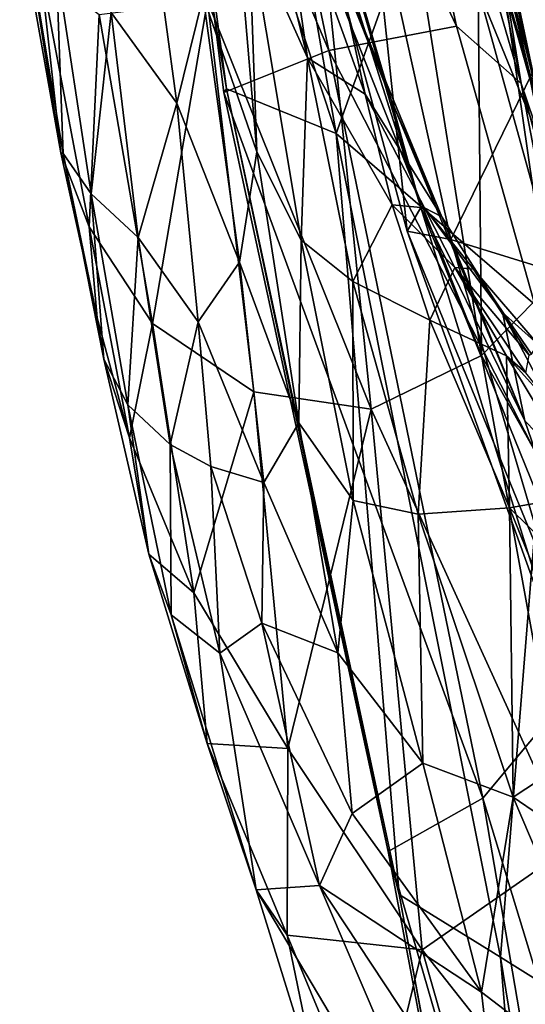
# Model space of a CAD drawing. Extents: x -76 to 76, y -20 to 79.
# Tile 39 of 175: x -1.358 to -1.048, y -16.235 to -15.632. Entities that reach past the tile are written whole.
import ezdxf

# ---------------------------------------------------------------- set-up
doc = ezdxf.new("R2010")
doc.units = 0

msp = doc.modelspace()

# ---------------------------------------------------------------- linework, layer by layer
for points in [[(-1.28921, -15.32221, 25.63041), (-1.245, -15.23671, 25.46927), (-1.16383, -15.70153, 25.5014)], [(-1.16383, -15.70153, 25.5014), (-1.245, -15.23671, 25.46927), (-1.08137, -15.47121, 25.3568)], [(-1.09002, -15.63579, 25.83368), (-1.17102, -15.25765, 25.84241), (-1.23579, -15.3277, 25.77557)], [(-1.05054, -15.67086, 25.87047), (-1.10138, -15.41804, 25.8847), (-1.17102, -15.25765, 25.84241)], [(-1.09002, -15.63579, 25.83368), (-1.05054, -15.67086, 25.87047), (-1.17102, -15.25765, 25.84241)], [(-1.23098, -15.67417, 25.62137), (-1.28921, -15.32221, 25.63041), (-1.16383, -15.70153, 25.5014)], [(-1.28921, -15.32221, 25.63041), (-1.23098, -15.67417, 25.62137), (-1.26427, -15.42413, 25.72068)], [(-1.16815, -15.65062, 25.80475), (-1.23579, -15.3277, 25.77557), (-1.26427, -15.42413, 25.72068)], [(-1.16815, -15.65062, 25.80475), (-1.09002, -15.63579, 25.83368), (-1.23579, -15.3277, 25.77557)], [(-1.13016, -15.68096, 27.12331), (-1.22037, -15.38369, 27.17294), (-1.16337, -15.59707, 27.05897)], [(-1.22037, -15.38369, 27.17294), (-1.13016, -15.68096, 27.12331), (-1.20903, -15.41378, 27.24935)], [(-1.13016, -15.68096, 27.12331), (-1.11186, -15.74693, 27.19886), (-1.20903, -15.41378, 27.24935)], [(-1.19828, -15.47384, 27.3406), (-1.20903, -15.41378, 27.24935), (-1.11186, -15.74693, 27.19886)], [(-1.10138, -15.41804, 25.8847), (-1.05054, -15.67086, 25.87047), (-1.0733, -15.5305, 25.9101)], [(-1.23098, -15.67417, 25.62137), (-1.23259, -15.67647, 25.74534), (-1.26427, -15.42413, 25.72068)], [(-1.23259, -15.67647, 25.74534), (-1.16815, -15.65062, 25.80475), (-1.26427, -15.42413, 25.72068)], [(-1.19971, -15.52894, 26.99203), (-1.23369, -15.44267, 26.93165), (-1.18134, -15.65515, 26.89783)], [(-1.21718, -15.57488, 26.78708), (-1.18134, -15.65515, 26.89783), (-1.23369, -15.44267, 26.93165)], [(-1.24511, -15.61745, 26.56466), (-1.21229, -15.71272, 26.63586), (-1.23478, -15.44893, 26.66759)], [(-1.21718, -15.57488, 26.78708), (-1.23478, -15.44893, 26.66759), (-1.21229, -15.71272, 26.63586)], [(-1.12028, -15.76129, 27.29943), (-1.19828, -15.47384, 27.3406), (-1.11186, -15.74693, 27.19886)], [(-1.19828, -15.47384, 27.3406), (-1.12028, -15.76129, 27.29943), (-1.14403, -15.53779, 27.44969)], [(-1.03168, -15.81522, 25.43099), (-1.16383, -15.70153, 25.5014), (-1.08137, -15.47121, 25.3568)], [(-1.03168, -15.81522, 25.43099), (-1.08137, -15.47121, 25.3568), (-0.97285, -15.67905, 25.29367)], [(-0.88899, -15.58841, 24.98582), (-0.97285, -15.67905, 25.29367), (-1.08137, -15.47121, 25.3568)], [(-1.07969, -15.49179, 25.90203), (-1.02952, -15.72977, 25.91327), (-1.08545, -15.49903, 25.885)], [(-1.02952, -15.72977, 25.91327), (-1.07969, -15.49179, 25.90203), (-1.0733, -15.5305, 25.9101)], [(-1.02952, -15.72977, 25.91327), (-1.02642, -15.73423, 25.90964), (-1.08545, -15.49903, 25.885)], [(-1.0849, -15.52734, 25.88873), (-1.08545, -15.49903, 25.885), (-1.02642, -15.73423, 25.90964)], [(-1.30156, -15.62748, 26.37272), (-1.26137, -15.68295, 26.46822), (-1.28265, -15.52472, 26.47932)], [(-1.24511, -15.61745, 26.56466), (-1.28265, -15.52472, 26.47932), (-1.26137, -15.68295, 26.46822)], [(-1.01889, -15.75511, 25.9001), (-1.0849, -15.52734, 25.88873), (-1.02642, -15.73423, 25.90964)], [(-1.0849, -15.52734, 25.88873), (-1.01889, -15.75511, 25.9001), (-1.07683, -15.61318, 25.87854)], [(-1.19971, -15.52894, 26.99203), (-1.14592, -15.67749, 26.96501), (-1.16337, -15.59707, 27.05897)], [(-1.14592, -15.67749, 26.96501), (-1.19971, -15.52894, 26.99203), (-1.18134, -15.65515, 26.89783)], [(-1.05054, -15.67086, 25.87047), (-1.03521, -15.71597, 25.90495), (-1.0733, -15.5305, 25.9101)], [(-1.03521, -15.71597, 25.90495), (-1.02952, -15.72977, 25.91327), (-1.0733, -15.5305, 25.9101)], [(-1.12028, -15.76129, 27.29943), (-1.09356, -15.76643, 27.41101), (-1.14403, -15.53779, 27.44969)], [(-1.00221, -15.57957, 27.57964), (-1.14403, -15.53779, 27.44969), (-1.09356, -15.76643, 27.41101)], [(-1.35409, -15.57465, 26.19994), (-1.35751, -15.57192, 26.12302), (-1.33239, -15.71344, 26.12687)], [(-1.33239, -15.71344, 26.12687), (-1.35751, -15.57192, 26.12302), (-1.34479, -15.60104, 26.02983)], [(-1.33082, -15.7139, 26.19495), (-1.35409, -15.57465, 26.19994), (-1.33239, -15.71344, 26.12687)], [(-1.35409, -15.57465, 26.19994), (-1.33082, -15.7139, 26.19495), (-1.3352, -15.59702, 26.27589)], [(-1.18528, -15.76678, 26.73323), (-1.21718, -15.57488, 26.78708), (-1.21229, -15.71272, 26.63586)], [(-1.21718, -15.57488, 26.78708), (-1.18528, -15.76678, 26.73323), (-1.18134, -15.65515, 26.89783)], [(-1.1166, -15.57279, 25.89851), (-1.07468, -15.83746, 25.88311), (-1.17022, -15.59584, 25.91675)], [(-1.07468, -15.83746, 25.88311), (-1.1166, -15.57279, 25.89851), (-1.07683, -15.61318, 25.87854)], [(-0.96986, -15.80472, 27.51959), (-1.00221, -15.57957, 27.57964), (-1.09356, -15.76643, 27.41101)], [(-1.33082, -15.7139, 26.19495), (-1.3138, -15.73846, 26.26403), (-1.3352, -15.59702, 26.27589)], [(-1.30156, -15.62748, 26.37272), (-1.3352, -15.59702, 26.27589), (-1.3138, -15.73846, 26.26403)], [(-1.24244, -15.62044, 25.92125), (-1.17022, -15.59584, 25.91675), (-1.14231, -15.87034, 25.88124)], [(-1.07468, -15.83746, 25.88311), (-1.14231, -15.87034, 25.88124), (-1.17022, -15.59584, 25.91675)], [(-1.13016, -15.68096, 27.12331), (-1.16337, -15.59707, 27.05897), (-1.09901, -15.75256, 27.02142)], [(-1.14592, -15.67749, 26.96501), (-1.09901, -15.75256, 27.02142), (-1.16337, -15.59707, 27.05897)], [(-1.31496, -15.75878, 26.02849), (-1.34479, -15.60104, 26.02983), (-1.3088, -15.62857, 25.95209)], [(-1.31496, -15.75878, 26.02849), (-1.33239, -15.71344, 26.12687), (-1.34479, -15.60104, 26.02983)], [(-1.22287, -15.78042, 26.54669), (-1.24511, -15.61745, 26.56466), (-1.26137, -15.68295, 26.46822)], [(-1.24511, -15.61745, 26.56466), (-1.22287, -15.78042, 26.54669), (-1.21229, -15.71272, 26.63586)], [(-1.01889, -15.75511, 25.9001), (-1.02796, -15.78945, 25.88427), (-1.07683, -15.61318, 25.87854)], [(-1.02796, -15.78945, 25.88427), (-1.07468, -15.83746, 25.88311), (-1.07683, -15.61318, 25.87854)], [(-1.2763, -15.81788, 25.94547), (-1.3088, -15.62857, 25.95209), (-1.24244, -15.62044, 25.92125)], [(-1.21413, -15.85974, 25.90098), (-1.2763, -15.81788, 25.94547), (-1.24244, -15.62044, 25.92125)], [(-1.21413, -15.85974, 25.90098), (-1.24244, -15.62044, 25.92125), (-1.14231, -15.87034, 25.88124)], [(-1.2763, -15.81788, 25.94547), (-1.31496, -15.75878, 26.02849), (-1.3088, -15.62857, 25.95209)], [(-1.28489, -15.76517, 26.36328), (-1.30156, -15.62748, 26.37272), (-1.3138, -15.73846, 26.26403)], [(-1.30156, -15.62748, 26.37272), (-1.28489, -15.76517, 26.36328), (-1.26137, -15.68295, 26.46822)], [(-1.09002, -15.63579, 25.83368), (-1.16815, -15.65062, 25.80475), (-0.98659, -16.004, 25.83072)], [(-1.05054, -15.67086, 25.87047), (-1.09002, -15.63579, 25.83368), (-0.98659, -16.004, 25.83072)], [(-1.16815, -15.65062, 25.80475), (-1.23259, -15.67647, 25.74534), (-1.07392, -16.10859, 25.78858)], [(-1.16815, -15.65062, 25.80475), (-1.07392, -16.10859, 25.78858), (-0.98659, -16.004, 25.83072)], [(-1.18528, -15.76678, 26.73323), (-1.1535, -15.79215, 26.82573), (-1.18134, -15.65515, 26.89783)], [(-1.14592, -15.67749, 26.96501), (-1.18134, -15.65515, 26.89783), (-1.12954, -15.74517, 26.89612)], [(-1.12954, -15.74517, 26.89612), (-1.18134, -15.65515, 26.89783), (-1.1535, -15.79215, 26.82573)], [(-1.05054, -15.67086, 25.87047), (-0.99853, -15.86387, 25.88175), (-1.03521, -15.71597, 25.90495)], [(-0.99853, -15.86387, 25.88175), (-1.05054, -15.67086, 25.87047), (-0.98659, -16.004, 25.83072)], [(-1.23259, -15.67647, 25.74534), (-1.23098, -15.67417, 25.62137), (-1.13198, -16.14122, 25.74585)], [(-1.23259, -15.67647, 25.74534), (-1.13198, -16.14122, 25.74585), (-1.07392, -16.10859, 25.78858)], [(-1.23098, -15.67417, 25.62137), (-1.16383, -15.70153, 25.5014), (-1.1252, -16.16769, 25.63002)], [(-1.23098, -15.67417, 25.62137), (-1.1252, -16.16769, 25.63002), (-1.13198, -16.14122, 25.74585)], [(-1.10971, -15.74715, 26.94872), (-1.14592, -15.67749, 26.96501), (-1.12954, -15.74517, 26.89612)], [(-1.14592, -15.67749, 26.96501), (-1.10971, -15.74715, 26.94872), (-1.09901, -15.75256, 27.02142)], [(-1.28489, -15.76517, 26.36328), (-1.24825, -15.81692, 26.45977), (-1.26137, -15.68295, 26.46822)], [(-1.22287, -15.78042, 26.54669), (-1.26137, -15.68295, 26.46822), (-1.24825, -15.81692, 26.45977)], [(-1.13016, -15.68096, 27.12331), (-1.04823, -15.87744, 27.08118), (-1.11186, -15.74693, 27.19886)], [(-1.04823, -15.87744, 27.08118), (-1.13016, -15.68096, 27.12331), (-1.09901, -15.75256, 27.02142)], [(-1.16383, -15.70153, 25.5014), (-1.06313, -16.206, 25.51539), (-1.1252, -16.16769, 25.63002)], [(-1.16383, -15.70153, 25.5014), (-1.03168, -15.81522, 25.43099), (-1.06313, -16.206, 25.51539)], [(-1.33082, -15.7139, 26.19495), (-1.33239, -15.71344, 26.12687), (-1.31011, -15.81437, 26.12701)], [(-1.33239, -15.71344, 26.12687), (-1.31496, -15.75878, 26.02849), (-1.31011, -15.81437, 26.12701)], [(-1.33082, -15.7139, 26.19495), (-1.30604, -15.83967, 26.18102), (-1.3138, -15.73846, 26.26403)], [(-1.30604, -15.83967, 26.18102), (-1.33082, -15.7139, 26.19495), (-1.31011, -15.81437, 26.12701)], [(-1.22287, -15.78042, 26.54669), (-1.18666, -15.87881, 26.60767), (-1.21229, -15.71272, 26.63586)], [(-1.18528, -15.76678, 26.73323), (-1.21229, -15.71272, 26.63586), (-1.18666, -15.87881, 26.60767)], [(-1.28489, -15.76517, 26.36328), (-1.3138, -15.73846, 26.26403), (-1.29137, -15.86778, 26.25685)], [(-1.30604, -15.83967, 26.18102), (-1.29137, -15.86778, 26.25685), (-1.3138, -15.73846, 26.26403)], [(-1.10636, -15.81592, 26.84347), (-1.12954, -15.74517, 26.89612), (-1.1535, -15.79215, 26.82573)], [(-1.10971, -15.74715, 26.94872), (-1.12954, -15.74517, 26.89612), (-1.09111, -15.7836, 26.89045)], [(-1.12954, -15.74517, 26.89612), (-1.10636, -15.81592, 26.84347), (-1.09111, -15.7836, 26.89045)], [(-1.12028, -15.76129, 27.29943), (-1.11186, -15.74693, 27.19886), (-1.02812, -16.01743, 27.25551)], [(-1.04823, -15.87744, 27.08118), (-0.98722, -16.05473, 27.13967), (-1.11186, -15.74693, 27.19886)], [(-1.11186, -15.74693, 27.19886), (-0.98722, -16.05473, 27.13967), (-1.02812, -16.01743, 27.25551)], [(-1.10971, -15.74715, 26.94872), (-1.06189, -15.8111, 27.00455), (-1.09901, -15.75256, 27.02142)], [(-1.10971, -15.74715, 26.94872), (-1.07959, -15.78467, 26.94285), (-1.06189, -15.8111, 27.00455)], [(-1.07959, -15.78467, 26.94285), (-1.10971, -15.74715, 26.94872), (-1.09111, -15.7836, 26.89045)], [(-1.04823, -15.87744, 27.08118), (-1.09901, -15.75256, 27.02142), (-1.06189, -15.8111, 27.00455)], [(-1.31496, -15.75878, 26.02849), (-1.2763, -15.81788, 25.94547), (-1.29037, -15.88793, 26.05518)], [(-1.31496, -15.75878, 26.02849), (-1.29037, -15.88793, 26.05518), (-1.31011, -15.81437, 26.12701)], [(-1.12028, -15.76129, 27.29943), (-1.02812, -16.01743, 27.25551), (-1.03011, -15.98186, 27.36979)], [(-1.09356, -15.76643, 27.41101), (-1.12028, -15.76129, 27.29943), (-1.03011, -15.98186, 27.36979)], [(-1.26547, -15.89205, 26.36434), (-1.28489, -15.76517, 26.36328), (-1.29137, -15.86778, 26.25685)], [(-1.28489, -15.76517, 26.36328), (-1.26547, -15.89205, 26.36434), (-1.24825, -15.81692, 26.45977)], [(-1.15337, -15.92624, 26.69106), (-1.18528, -15.76678, 26.73323), (-1.18666, -15.87881, 26.60767)], [(-1.18528, -15.76678, 26.73323), (-1.15337, -15.92624, 26.69106), (-1.1535, -15.79215, 26.82573)], [(-0.96986, -15.80472, 27.51959), (-1.09356, -15.76643, 27.41101), (-1.03011, -15.98186, 27.36979)], [(-1.20809, -15.91524, 26.53446), (-1.22287, -15.78042, 26.54669), (-1.24825, -15.81692, 26.45977)], [(-1.22287, -15.78042, 26.54669), (-1.20809, -15.91524, 26.53446), (-1.18666, -15.87881, 26.60767)], [(-1.10636, -15.81592, 26.84347), (-1.0595, -15.83772, 26.84952), (-1.09111, -15.7836, 26.89045)], [(-1.04766, -15.84817, 26.88129), (-1.09111, -15.7836, 26.89045), (-1.0595, -15.83772, 26.84952)], [(-1.07959, -15.78467, 26.94285), (-1.09111, -15.7836, 26.89045), (-1.04563, -15.83737, 26.91546)], [(-1.04563, -15.83737, 26.91546), (-1.09111, -15.7836, 26.89045), (-1.04766, -15.84817, 26.88129)], [(-1.04405, -15.83675, 26.94705), (-1.07959, -15.78467, 26.94285), (-1.04563, -15.83737, 26.91546)], [(-1.07959, -15.78467, 26.94285), (-1.04021, -15.83058, 26.99754), (-1.06189, -15.8111, 27.00455)], [(-1.07959, -15.78467, 26.94285), (-1.04405, -15.83675, 26.94705), (-1.04021, -15.83058, 26.99754)], [(-1.10636, -15.81592, 26.84347), (-1.1535, -15.79215, 26.82573), (-1.1135, -15.93466, 26.77795)], [(-1.15337, -15.92624, 26.69106), (-1.1135, -15.93466, 26.77795), (-1.1535, -15.79215, 26.82573)], [(-1.07468, -15.83746, 25.88311), (-1.02796, -15.78945, 25.88427), (-0.93962, -16.07942, 25.90328)], [(-1.0011, -15.92622, 27.06689), (-1.06189, -15.8111, 27.00455), (-1.04021, -15.83058, 26.99754)], [(-1.0011, -15.92622, 27.06689), (-1.04823, -15.87744, 27.08118), (-1.06189, -15.8111, 27.00455)], [(-1.30604, -15.83967, 26.18102), (-1.31011, -15.81437, 26.12701), (-1.29037, -15.88793, 26.05518)], [(-1.26547, -15.89205, 26.36434), (-1.24045, -15.90553, 26.43939), (-1.24825, -15.81692, 26.45977)], [(-1.20809, -15.91524, 26.53446), (-1.24825, -15.81692, 26.45977), (-1.24045, -15.90553, 26.43939)], [(-1.05754, -15.93091, 26.80135), (-1.10636, -15.81592, 26.84347), (-1.1135, -15.93466, 26.77795)], [(-1.10636, -15.81592, 26.84347), (-1.05754, -15.93091, 26.80135), (-1.0595, -15.83772, 26.84952)], [(-1.03168, -15.81522, 25.43099), (-0.95533, -16.27368, 25.45774), (-1.06313, -16.206, 25.51539)], [(-1.2763, -15.81788, 25.94547), (-1.25082, -15.98295, 25.97637), (-1.29037, -15.88793, 26.05518)], [(-1.2763, -15.81788, 25.94547), (-1.21413, -15.85974, 25.90098), (-1.25082, -15.98295, 25.97637)], [(-1.27845, -15.95915, 26.14894), (-1.30604, -15.83967, 26.18102), (-1.29037, -15.88793, 26.05518)], [(-1.30604, -15.83967, 26.18102), (-1.27845, -15.95915, 26.14894), (-1.29137, -15.86778, 26.25685)], [(-1.07468, -15.83746, 25.88311), (-1.01999, -16.13827, 25.86988), (-1.14231, -15.87034, 25.88124)], [(-1.01999, -16.13827, 25.86988), (-1.07468, -15.83746, 25.88311), (-0.93962, -16.07942, 25.90328)], [(-1.02856, -15.87195, 26.85927), (-1.04766, -15.84817, 26.88129), (-1.0595, -15.83772, 26.84952)], [(-1.02856, -15.87195, 26.85927), (-1.0595, -15.83772, 26.84952), (-1.00857, -15.92223, 26.81971)], [(-1.05754, -15.93091, 26.80135), (-1.00857, -15.92223, 26.81971), (-1.0595, -15.83772, 26.84952)], [(-1.21413, -15.85974, 25.90098), (-1.1933, -16.0783, 25.92159), (-1.25082, -15.98295, 25.97637)], [(-1.21413, -15.85974, 25.90098), (-1.14231, -15.87034, 25.88124), (-1.1933, -16.0783, 25.92159)], [(-1.27845, -15.95915, 26.14894), (-1.26477, -15.99625, 26.26677), (-1.29137, -15.86778, 26.25685)], [(-1.26547, -15.89205, 26.36434), (-1.29137, -15.86778, 26.25685), (-1.26477, -15.99625, 26.26677)], [(-1.14231, -15.87034, 25.88124), (-1.11116, -16.20148, 25.87245), (-1.1933, -16.0783, 25.92159)], [(-1.01999, -16.13827, 25.86988), (-1.11116, -16.20148, 25.87245), (-1.14231, -15.87034, 25.88124)], [(-1.04823, -15.87744, 27.08118), (-1.0011, -15.92622, 27.06689), (-0.98722, -16.05473, 27.13967)], [(-1.20809, -15.91524, 26.53446), (-1.16277, -16.01962, 26.59207), (-1.18666, -15.87881, 26.60767)], [(-1.15337, -15.92624, 26.69106), (-1.18666, -15.87881, 26.60767), (-1.16277, -16.01962, 26.59207)], [(-1.27845, -15.95915, 26.14894), (-1.29037, -15.88793, 26.05518), (-1.25082, -15.98295, 25.97637)], [(-1.23494, -16.01992, 26.39547), (-1.26547, -15.89205, 26.36434), (-1.26477, -15.99625, 26.26677)], [(-1.26547, -15.89205, 26.36434), (-1.23494, -16.01992, 26.39547), (-1.24045, -15.90553, 26.43939)], [(-1.23494, -16.01992, 26.39547), (-1.20928, -16.00144, 26.49763), (-1.24045, -15.90553, 26.43939)], [(-1.20928, -16.00144, 26.49763), (-1.20809, -15.91524, 26.53446), (-1.24045, -15.90553, 26.43939)], [(-1.20809, -15.91524, 26.53446), (-1.20928, -16.00144, 26.49763), (-1.16277, -16.01962, 26.59207)], [(-1.11071, -16.0871, 26.64783), (-1.15337, -15.92624, 26.69106), (-1.16277, -16.01962, 26.59207)], [(-1.15337, -15.92624, 26.69106), (-1.11071, -16.0871, 26.64783), (-1.1135, -15.93466, 26.77795)], [(-0.96061, -16.02616, 26.77978), (-1.00857, -15.92223, 26.81971), (-1.05754, -15.93091, 26.80135)], [(-1.05754, -15.93091, 26.80135), (-1.1135, -15.93466, 26.77795), (-1.05543, -16.10795, 26.69824)], [(-1.00047, -16.0718, 26.74222), (-1.05754, -15.93091, 26.80135), (-1.05543, -16.10795, 26.69824)], [(-1.00047, -16.0718, 26.74222), (-0.96061, -16.02616, 26.77978), (-1.05754, -15.93091, 26.80135)], [(-1.11071, -16.0871, 26.64783), (-1.05543, -16.10795, 26.69824), (-1.1135, -15.93466, 26.77795)], [(-1.27845, -15.95915, 26.14894), (-1.24276, -16.07523, 26.11137), (-1.26477, -15.99625, 26.26677)], [(-1.24276, -16.07523, 26.11137), (-1.27845, -15.95915, 26.14894), (-1.25082, -15.98295, 25.97637)], [(-1.24276, -16.07523, 26.11137), (-1.25082, -15.98295, 25.97637), (-1.1933, -16.0783, 25.92159)], [(-1.23494, -16.01992, 26.39547), (-1.26477, -15.99625, 26.26677), (-1.21273, -16.16475, 26.29541)], [(-1.24276, -16.07523, 26.11137), (-1.21273, -16.16475, 26.29541), (-1.26477, -15.99625, 26.26677)], [(-1.23494, -16.01992, 26.39547), (-1.1739, -16.16204, 26.44578), (-1.20928, -16.00144, 26.49763)], [(-1.1739, -16.16204, 26.44578), (-1.15405, -16.11809, 26.55854), (-1.20928, -16.00144, 26.49763)], [(-1.20928, -16.00144, 26.49763), (-1.15405, -16.11809, 26.55854), (-1.16277, -16.01962, 26.59207)], [(-0.91206, -16.64016, 25.76881), (-0.98659, -16.004, 25.83072), (-1.07392, -16.10859, 25.78858)], [(-1.1739, -16.16204, 26.44578), (-1.23494, -16.01992, 26.39547), (-1.21273, -16.16475, 26.29541)], [(-1.11071, -16.0871, 26.64783), (-1.16277, -16.01962, 26.59207), (-1.15405, -16.11809, 26.55854)], [(-1.19368, -16.19245, 26.06505), (-1.24276, -16.07523, 26.11137), (-1.1933, -16.0783, 25.92159)], [(-1.24276, -16.07523, 26.11137), (-1.19368, -16.19245, 26.06505), (-1.21273, -16.16475, 26.29541)], [(-1.00047, -16.0718, 26.74222), (-1.05543, -16.10795, 26.69824), (-0.92638, -16.19623, 26.70166)], [(-1.19368, -16.19245, 26.06505), (-1.1933, -16.0783, 25.92159), (-1.11116, -16.20148, 25.87245)], [(-1.07474, -16.22755, 26.59613), (-1.11071, -16.0871, 26.64783), (-1.15405, -16.11809, 26.55854)], [(-1.11071, -16.0871, 26.64783), (-1.07474, -16.22755, 26.59613), (-1.05543, -16.10795, 26.69824)], [(-0.97708, -16.67636, 25.74532), (-1.07392, -16.10859, 25.78858), (-1.13198, -16.14122, 25.74585)], [(-1.07474, -16.22755, 26.59613), (-0.97041, -16.3072, 26.63424), (-1.05543, -16.10795, 26.69824)], [(-0.97708, -16.67636, 25.74532), (-0.91206, -16.64016, 25.76881), (-1.07392, -16.10859, 25.78858)], [(-1.05543, -16.10795, 26.69824), (-0.97041, -16.3072, 26.63424), (-0.92638, -16.19623, 26.70166)], [(-1.07474, -16.22755, 26.59613), (-1.15405, -16.11809, 26.55854), (-1.1739, -16.16204, 26.44578)], [(-1.02529, -16.70618, 25.69417), (-1.13198, -16.14122, 25.74585), (-1.1252, -16.16769, 25.63002)], [(-1.02529, -16.70618, 25.69417), (-0.97708, -16.67636, 25.74532), (-1.13198, -16.14122, 25.74585)], [(-1.01999, -16.13827, 25.86988), (-0.96553, -16.38608, 25.84383), (-1.11116, -16.20148, 25.87245)], [(-1.1739, -16.16204, 26.44578), (-1.21273, -16.16475, 26.29541), (-1.06976, -16.4058, 26.41361)], [(-1.19368, -16.19245, 26.06505), (-1.17317, -16.29241, 26.21399), (-1.21273, -16.16475, 26.29541)], [(-1.06976, -16.4058, 26.41361), (-1.21273, -16.16475, 26.29541), (-1.17317, -16.29241, 26.21399)], [(-1.06293, -16.33006, 26.51283), (-1.1739, -16.16204, 26.44578), (-1.06976, -16.4058, 26.41361)], [(-1.06293, -16.33006, 26.51283), (-1.07474, -16.22755, 26.59613), (-1.1739, -16.16204, 26.44578)], [(-1.01886, -16.74466, 25.58832), (-1.02529, -16.70618, 25.69417), (-1.1252, -16.16769, 25.63002)], [(-1.01886, -16.74466, 25.58832), (-1.1252, -16.16769, 25.63002), (-1.06313, -16.206, 25.51539)], [(-1.19368, -16.19245, 26.06505), (-1.1402, -16.32142, 26.02322), (-1.17317, -16.29241, 26.21399)], [(-1.1402, -16.32142, 26.02322), (-1.19368, -16.19245, 26.06505), (-1.11116, -16.20148, 25.87245)], [(-1.1402, -16.32142, 26.02322), (-1.11116, -16.20148, 25.87245), (-1.04743, -16.42557, 25.8576)], [(-0.96553, -16.38608, 25.84383), (-1.04743, -16.42557, 25.8576), (-1.11116, -16.20148, 25.87245)], [(-0.96846, -16.78641, 25.48376), (-1.01886, -16.74466, 25.58832), (-1.06313, -16.206, 25.51539)], [(-0.96846, -16.78641, 25.48376), (-1.06313, -16.206, 25.51539), (-0.95533, -16.27368, 25.45774)], [(-1.07474, -16.22755, 26.59613), (-1.06293, -16.33006, 26.51283), (-0.97041, -16.3072, 26.63424)]]:
    msp.add_3dface(points)

doc.saveas('drawing.dxf')
